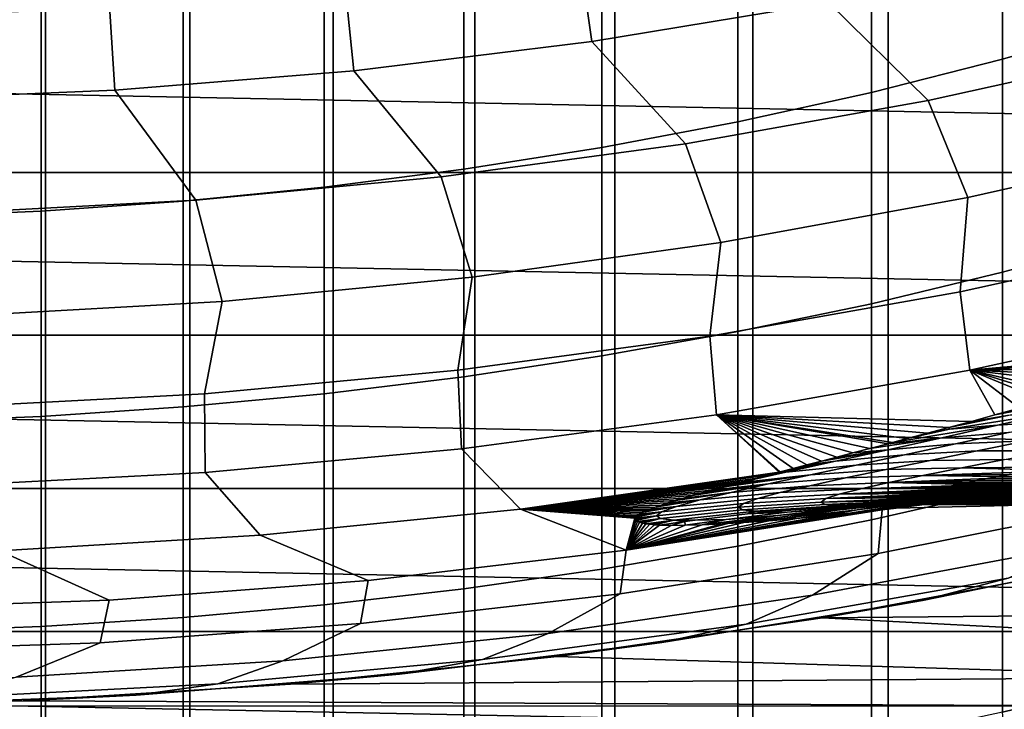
# Model space of a CAD drawing. Header units: metres. Extents: x -32 to 117, y -314 to 32.
# Tile 110 of 256: x 1.18 to 5.57, y -28.91 to -25.84. Entities that reach past the tile are written whole.
import ezdxf

# ---------------------------------------------------------------- set-up
doc = ezdxf.new("R2010")
doc.units = ezdxf.units.M
doc.layers.add('solid_24_501_064_XXX', color=7, linetype='CONTINUOUS')

msp = doc.modelspace()

# ---------------------------------------------------------------- linework, layer by layer
at = {"layer": 'solid_24_501_064_XXX'}
for points in [[(0.647996, -228.686127, 341.669556), (1.294382, -228.708115, 341.626373), (1.294382, -18.697878, 234.620819), (0.647996, -18.675888, 234.663986)], [(1.294382, -228.708115, 341.626373), (1.937549, -228.744705, 341.554565), (1.937549, -18.73447, 234.549011), (1.294382, -18.697878, 234.620819)], [(1.937549, -228.744705, 341.554565), (2.5759, -228.795807, 341.454285), (2.5759, -18.78557, 234.448715), (1.937549, -18.73447, 234.549011)], [(2.5759, -228.795807, 341.454285), (3.207846, -228.861298, 341.325745), (3.207846, -18.851053, 234.32019), (2.5759, -18.78557, 234.448715)], [(3.207846, -228.861298, 341.325745), (3.831817, -228.940994, 341.169342), (3.831817, -18.930756, 234.163773), (3.207846, -18.851053, 234.32019)], [(3.831817, -228.940994, 341.169342), (4.446262, -229.034714, 340.985382), (4.446262, -19.024477, 233.979828), (3.831817, -18.930756, 234.163773)], [(4.446262, -229.034714, 340.985382), (5.049653, -229.142227, 340.774384), (5.049653, -19.131989, 233.768829), (4.446262, -19.024477, 233.979828)], [(5.049653, -229.142227, 340.774384), (5.640489, -229.26326, 340.536865), (5.640489, -19.253021, 233.531296), (5.049653, -19.131989, 233.768829)], [(6.128158, -25.850611, 210.529953), (5.558216, -26.014429, 210.294449), (5.558216, -25.087036, 209.625412), (6.128158, -24.915215, 209.855148)], [(5.558216, -26.014429, 210.294449), (4.974885, -26.162081, 210.082169), (4.974885, -25.241901, 209.41835), (5.558216, -25.087036, 209.625412)], [(3.728917, -25.935184, 92.171654), (4.783673, -25.761503, 92.171654), (4.680145, -25.203978, 99.382652), (3.648216, -25.373899, 99.382652)], [(4.974885, -26.162081, 210.082169), (4.379568, -26.293211, 209.893661), (4.379568, -25.379436, 209.234451), (4.974885, -25.241901, 209.41835)], [(2.667954, -26.065699, 92.171654), (3.728917, -25.935184, 92.171654), (3.648216, -25.373899, 99.382652), (2.610214, -25.501589, 99.382652)], [(4.379568, -26.293211, 209.893661), (3.773701, -26.407503, 209.729355), (3.773701, -25.499311, 209.074173), (4.379568, -25.379436, 209.234451)], [(1.602551, -26.152828, 92.171654), (2.667954, -26.065699, 92.171654), (2.610214, -25.501589, 99.382652), (1.567868, -25.586832, 99.382652)], [(3.773701, -26.407503, 209.729355), (3.158742, -26.504681, 209.589645), (3.158742, -25.601236, 208.937881), (3.773701, -25.499311, 209.074173)], [(6.299227, -25.961681, 84.956604), (5.830467, -25.544947, 92.171654), (4.783673, -25.761503, 92.171654), (5.226925, -26.198635, 84.956604)], [(0.53448, -26.19643, 92.171654), (1.602551, -26.152828, 92.171654), (1.567868, -25.586832, 99.382652), (0.522913, -25.62949, 99.382652)], [(3.158742, -26.504681, 209.589645), (2.536174, -26.584513, 209.474869), (2.536174, -25.684967, 208.825928), (3.158742, -25.601236, 208.937881)], [(2.536174, -26.584513, 209.474869), (1.907496, -26.646803, 209.385315), (1.907496, -25.750299, 208.738571), (2.536174, -25.684967, 208.825928)], [(18.788132, -26.518974, -303.5), (-18.788132, -26.518974, -303.5), (-19.827477, -25.751131, -303.5)], [(19.827477, -25.751131, -303.5), (18.788132, -26.518974, -303.5), (-19.827477, -25.751131, -303.5)], [(1.907496, -26.646803, 209.385315), (1.274223, -26.691404, 209.321198), (1.274223, -25.797079, 208.676025), (1.907496, -25.750299, 208.738571)], [(1.274223, -26.691404, 209.321198), (0.63788, -26.718208, 209.282669), (0.63788, -25.825193, 208.638428), (1.274223, -25.797079, 208.676025)], [(5.226925, -26.198635, 84.956604), (4.783673, -25.761503, 92.171654), (3.728917, -25.935184, 92.171654), (4.145792, -26.391317, 84.956604)], [(6.128158, -26.808657, 211.172195), (5.558216, -26.964279, 210.931198), (5.558216, -26.014429, 210.294449), (6.128158, -25.850611, 210.529953)], [(4.145792, -26.391317, 84.956604), (3.728917, -25.935184, 92.171654), (2.667954, -26.065699, 92.171654), (3.057652, -26.539404, 84.956604)], [(6.496723, -26.385998, 77.737923), (6.299227, -25.961681, 84.956604), (5.226925, -26.198635, 84.956604), (5.404769, -26.631124, 77.737923)], [(5.558216, -26.964279, 210.931198), (4.974885, -27.104546, 210.713974), (4.974885, -26.162081, 210.082169), (5.558216, -26.014429, 210.294449)], [(3.057652, -26.539404, 84.956604), (2.667954, -26.065699, 92.171654), (1.602551, -26.152828, 92.171654), (1.964346, -26.642645, 84.956604)], [(1.964346, -26.642645, 84.956604), (1.602551, -26.152828, 92.171654), (0.53448, -26.19643, 92.171654), (0.867721, -26.700867, 84.956604)], [(4.974885, -27.104546, 210.713974), (4.379568, -27.229115, 210.521057), (4.379568, -26.293211, 209.893661), (4.974885, -26.162081, 210.082169)], [(5.404769, -26.631124, 77.737923), (5.226925, -26.198635, 84.956604), (4.145792, -26.391317, 84.956604), (4.303649, -26.831081, 77.737923)], [(4.379568, -27.229115, 210.521057), (3.773701, -27.337688, 210.352905), (3.773701, -26.407503, 209.729355), (4.379568, -26.293211, 209.893661)], [(4.303649, -26.831081, 77.737923), (4.145792, -26.391317, 84.956604), (3.057652, -26.539404, 84.956604), (3.195229, -26.985529, 77.737923)], [(3.773701, -27.337688, 210.352905), (3.158742, -27.430004, 210.209946), (3.158742, -26.504681, 209.589645), (3.773701, -26.407503, 209.729355)], [(5.369963, -27.051233, 70.516006), (6.476583, -26.807827, 70.516006), (6.496723, -26.385998, 77.737923), (5.404769, -26.631124, 77.737923)], [(17.7187, -27.245132, -303.5), (-17.7187, -27.245132, -303.5), (-18.788132, -26.518974, -303.5)], [(18.788132, -26.518974, -303.5), (17.7187, -27.245132, -303.5), (-18.788132, -26.518974, -303.5)], [(3.195229, -26.985529, 77.737923), (3.057652, -26.539404, 84.956604), (1.964346, -26.642645, 84.956604), (2.08139, -27.094208, 77.737923)], [(3.158742, -27.430004, 210.209946), (2.536174, -27.505842, 210.092499), (2.536174, -26.584513, 209.474869), (3.158742, -26.504681, 209.589645)], [(2.536174, -27.505842, 210.092499), (1.907496, -27.565016, 210.000854), (1.907496, -26.646803, 209.385315), (2.536174, -26.584513, 209.474869)], [(4.254278, -27.24898, 70.516006), (5.369963, -27.051233, 70.516006), (5.404769, -26.631124, 77.737923), (4.303649, -26.831081, 77.737923)], [(2.08139, -27.094208, 77.737923), (1.964346, -26.642645, 84.956604), (0.867721, -26.700867, 84.956604), (0.96402, -27.156933, 77.737923)], [(1.907496, -27.565016, 210.000854), (1.274223, -27.607386, 209.935242), (1.274223, -26.691404, 209.321198), (1.907496, -26.646803, 209.385315)], [(1.274223, -27.607386, 209.935242), (0.63788, -27.632849, 209.895813), (0.63788, -26.718208, 209.282669), (1.274223, -26.691404, 209.321198)], [(5.413766, -27.400366, 63.291264), (6.534125, -27.155001, 63.291264), (6.476583, -26.807827, 70.516006), (5.369963, -27.051233, 70.516006)], [(6.128158, -27.788223, 211.781113), (5.558216, -27.935467, 211.534897), (5.558216, -26.964279, 210.931198), (6.128158, -26.808657, 211.172195)], [(3.131412, -27.40073, 70.516006), (4.254278, -27.24898, 70.516006), (4.303649, -26.831081, 77.737923), (3.195229, -26.985529, 77.737923)], [(5.558216, -27.935467, 211.534897), (4.974885, -28.068178, 211.312988), (4.974885, -27.104546, 210.713974), (5.558216, -26.964279, 210.931198)], [(2.00326, -27.506229, 70.516006), (3.131412, -27.40073, 70.516006), (3.195229, -26.985529, 77.737923), (2.08139, -27.094208, 77.737923)], [(4.284278, -27.599527, 63.291264), (5.413766, -27.400366, 63.291264), (5.369963, -27.051233, 70.516006), (4.254278, -27.24898, 70.516006)], [(0.871727, -27.565302, 70.516006), (2.00326, -27.506229, 70.516006), (2.08139, -27.094208, 77.737923), (0.96402, -27.156933, 77.737923)], [(4.974885, -28.068178, 211.312988), (4.379568, -28.186041, 211.115891), (4.379568, -27.229115, 210.521057), (4.974885, -27.104546, 210.713974)], [(6.677103, -27.261734, 60.108112), (6.534125, -27.155001, 63.291264), (5.413766, -27.400366, 63.291264), (6.561842, -27.297777, 59.918697)], [(16.621614, -27.927967, -303.5), (-16.621614, -27.927967, -303.5), (-17.7187, -27.245132, -303.5)], [(17.7187, -27.245132, -303.5), (16.621614, -27.927967, -303.5), (-17.7187, -27.245132, -303.5)], [(4.379568, -28.186041, 211.115891), (3.773701, -28.288767, 210.944122), (3.773701, -27.337688, 210.352905), (4.379568, -27.229115, 210.521057)], [(3.147565, -27.752148, 63.291264), (4.284278, -27.599527, 63.291264), (4.254278, -27.24898, 70.516006), (3.131412, -27.40073, 70.516006)], [(6.529864, -27.30769, 59.865833), (6.561842, -27.297777, 59.918697), (5.413766, -27.400366, 63.291264)], [(6.387493, -27.35136, 59.628777), (6.529864, -27.30769, 59.865833), (5.413766, -27.400366, 63.291264)], [(3.773701, -28.288767, 210.944122), (3.158742, -28.376112, 210.798065), (3.158742, -27.430004, 210.209946), (3.773701, -27.337688, 210.352905)], [(6.250361, -27.392735, 59.397331), (6.387493, -27.35136, 59.628777), (5.413766, -27.400366, 63.291264)], [(2.005545, -27.857973, 63.291264), (3.147565, -27.752148, 63.291264), (3.131412, -27.40073, 70.516006), (2.00326, -27.506229, 70.516006)], [(5.525455, -27.60071, 58.111977), (5.413766, -27.400366, 63.291264), (4.284278, -27.599527, 63.291264), (5.420523, -27.629398, 57.915272)], [(6.11817, -27.43199, 59.171127), (6.250361, -27.392735, 59.397331), (5.413766, -27.400366, 63.291264)], [(5.990465, -27.46933, 58.949612), (6.11817, -27.43199, 59.171127), (5.413766, -27.400366, 63.291264)], [(5.867353, -27.504808, 58.732697), (5.990465, -27.46933, 58.949612), (5.413766, -27.400366, 63.291264)], [(5.806422, -27.522182, 58.624043), (5.867353, -27.504808, 58.732697), (5.413766, -27.400366, 63.291264)], [(5.748891, -27.538475, 58.520672), (5.806422, -27.522182, 58.624043), (5.413766, -27.400366, 63.291264)], [(5.63495, -27.570415, 58.313766), (5.748891, -27.538475, 58.520672), (5.413766, -27.400366, 63.291264)], [(5.525455, -27.60071, 58.111977), (5.63495, -27.570415, 58.313766), (5.413766, -27.400366, 63.291264)], [(3.158742, -28.376112, 210.798065), (2.536174, -28.447866, 210.67807), (2.536174, -27.505842, 210.092499), (3.158742, -27.430004, 210.209946)], [(0.860144, -27.916824, 63.291264), (2.005545, -27.857973, 63.291264), (2.00326, -27.506229, 70.516006), (0.871727, -27.565302, 70.516006)], [(2.536174, -28.447866, 210.67807), (1.907496, -28.503855, 210.584457), (1.907496, -27.565016, 210.000854), (2.536174, -27.505842, 210.092499)], [(5.842268, -27.540503, 58.125328), (5.525455, -27.60071, 58.111977), (5.420523, -27.629398, 57.915272), (5.580644, -27.603283, 57.832123)], [(5.842268, -27.540503, 58.125328), (5.63495, -27.570415, 58.313766), (5.525455, -27.60071, 58.111977)], [(1.907496, -28.503855, 210.584457), (1.274223, -28.543941, 210.517426), (1.274223, -27.607386, 209.935242), (1.907496, -27.565016, 210.000854)], [(5.790038, -27.589544, 57.516853), (5.580644, -27.603283, 57.832123), (5.32032, -27.656502, 57.723869), (5.322557, -27.664059, 57.532509)], [(5.536374, -27.646849, 57.219334), (5.790038, -27.589544, 57.516853), (5.322557, -27.664059, 57.532509)], [(5.828575, -27.627272, 56.998127), (6.078365, -27.572994, 57.290718), (5.790038, -27.589544, 57.516853), (5.536374, -27.646849, 57.219334)], [(1.274223, -28.543941, 210.517426), (0.63788, -28.568033, 210.477127), (0.63788, -27.632849, 209.895813), (1.274223, -27.607386, 209.935242)], [(4.563295, -27.85569, 56.064003), (4.284278, -27.599527, 63.291264), (3.147565, -27.752148, 63.291264), (3.410346, -28.020214, 56.064098)], [(5.32032, -27.656502, 57.723869), (5.420523, -27.629398, 57.915272), (4.284278, -27.599527, 63.291264)], [(5.224983, -27.682041, 57.537971), (5.32032, -27.656502, 57.723869), (4.284278, -27.599527, 63.291264)], [(5.134472, -27.706089, 57.357506), (5.224983, -27.682041, 57.537971), (4.284278, -27.599527, 63.291264)], [(5.068941, -27.723392, 57.22398), (5.134472, -27.706089, 57.357506), (4.284278, -27.599527, 63.291264)], [(5.048679, -27.728727, 57.182144), (5.068941, -27.723392, 57.22398), (4.284278, -27.599527, 63.291264)], [(4.967646, -27.750006, 57.011806), (5.048679, -27.728727, 57.182144), (4.284278, -27.599527, 63.291264)], [(4.891709, -27.76989, 56.847012), (4.967646, -27.750006, 57.011806), (4.284278, -27.599527, 63.291264)], [(4.820021, -27.788624, 56.686516), (4.891709, -27.76989, 56.847012), (4.284278, -27.599527, 63.291264)], [(4.75169, -27.806444, 56.529011), (4.820021, -27.788624, 56.686516), (4.284278, -27.599527, 63.291264)], [(4.687274, -27.823254, 56.375401), (4.75169, -27.806444, 56.529011), (4.284278, -27.599527, 63.291264)], [(4.626278, -27.839199, 56.224777), (4.687274, -27.823254, 56.375401), (4.284278, -27.599527, 63.291264)], [(4.567683, -27.85454, 56.075375), (4.626278, -27.839199, 56.224777), (4.284278, -27.599527, 63.291264)], [(4.563295, -27.85569, 56.064003), (4.567683, -27.85454, 56.075375), (4.284278, -27.599527, 63.291264)], [(5.584954, -27.67952, 56.698269), (5.828575, -27.627272, 56.998127), (5.536374, -27.646849, 57.219334), (5.288313, -27.702192, 56.913612)], [(5.580644, -27.603283, 57.832123), (5.420523, -27.629398, 57.915272), (5.32032, -27.656502, 57.723869)], [(5.349064, -27.729742, 56.389297), (5.584954, -27.67952, 56.698269), (5.288313, -27.702192, 56.913612), (5.047358, -27.755608, 56.597462)], [(5.288313, -27.702192, 56.913612), (5.536374, -27.646849, 57.219334), (5.068941, -27.723392, 57.22398), (5.048679, -27.728727, 57.182144)], [(5.536374, -27.646849, 57.219334), (5.322557, -27.664059, 57.532509), (5.134472, -27.706089, 57.357506), (5.068941, -27.723392, 57.22398)], [(5.322557, -27.664059, 57.532509), (5.224983, -27.682041, 57.537971), (5.134472, -27.706089, 57.357506)], [(5.322557, -27.664059, 57.532509), (5.32032, -27.656502, 57.723869), (5.224983, -27.682041, 57.537971)], [(5.899019, -27.669046, 56.504173), (5.584954, -27.67952, 56.698269), (5.349064, -27.729742, 56.389297), (5.667826, -27.716183, 56.203167)], [(5.122461, -27.777897, 56.069374), (5.349064, -27.729742, 56.389297), (5.047358, -27.755608, 56.597462), (4.815001, -27.807062, 56.268642)], [(5.047358, -27.755608, 56.597462), (5.288313, -27.702192, 56.913612), (4.967646, -27.750006, 57.011806), (4.891709, -27.76989, 56.847012)], [(5.288313, -27.702192, 56.913612), (5.048679, -27.728727, 57.182144), (4.967646, -27.750006, 57.011806)], [(5.667826, -27.716183, 56.203167), (5.349064, -27.729742, 56.389297), (5.122461, -27.777897, 56.069374), (5.446505, -27.761147, 55.893082)], [(5.987739, -27.718348, 56.018536), (5.667826, -27.716183, 56.203167), (5.446505, -27.761147, 55.893082), (5.771719, -27.760132, 55.718155)], [(3.410346, -28.020214, 56.064098), (3.147565, -27.752148, 63.291264), (2.005545, -27.857973, 63.291264), (2.251486, -28.137053, 56.064098)], [(4.815001, -27.807062, 56.268642), (5.047358, -27.755608, 56.597462), (4.75169, -27.806444, 56.529011), (4.687274, -27.823254, 56.375401)], [(5.047358, -27.755608, 56.597462), (4.820021, -27.788624, 56.686516), (4.75169, -27.806444, 56.529011)], [(5.047358, -27.755608, 56.597462), (4.891709, -27.76989, 56.847012), (4.820021, -27.788624, 56.686516)], [(5.446505, -27.761147, 55.893082), (5.122461, -27.777897, 56.069374), (4.906695, -27.823879, 55.736645), (5.236668, -27.803852, 55.57246)], [(5.771719, -27.760132, 55.718155), (5.446505, -27.761147, 55.893082), (5.236668, -27.803852, 55.57246), (5.567833, -27.799566, 55.409519)], [(4.815001, -27.807062, 56.268642), (4.567683, -27.85454, 56.075375), (4.563295, -27.85569, 56.064003)], [(4.592732, -27.856445, 55.924915), (4.815001, -27.807062, 56.268642), (4.563295, -27.85569, 56.064003)], [(4.815001, -27.807062, 56.268642), (4.626278, -27.839199, 56.224777), (4.567683, -27.85454, 56.075375)], [(4.906695, -27.823879, 55.736645), (5.122461, -27.777897, 56.069374), (4.815001, -27.807062, 56.268642), (4.592732, -27.856445, 55.924915)], [(4.815001, -27.807062, 56.268642), (4.687274, -27.823254, 56.375401), (4.626278, -27.839199, 56.224777)], [(5.236668, -27.803852, 55.57246), (4.906695, -27.823879, 55.736645), (4.703369, -27.867523, 55.389286), (5.039973, -27.844162, 55.23988)], [(5.567833, -27.799566, 55.409519), (5.236668, -27.803852, 55.57246), (5.039973, -27.844162, 55.23988), (5.377792, -27.836552, 55.091587)], [(5.567833, -27.799566, 55.409519), (5.377792, -27.836552, 55.091587), (5.76177, -27.833635, 55.047749), (5.826518, -27.82169, 55.154922)], [(5.444731, -27.893333, 54.441711), (5.403784, -27.901424, 54.347454), (54.700001, -27.904366, 54.312222), (54.700001, -27.784977, 55.463394)], [(5.489097, -27.884745, 54.537926), (5.444731, -27.893333, 54.441711), (54.700001, -27.784977, 55.463394)], [(5.536891, -27.875628, 54.636169), (5.489097, -27.884745, 54.537926), (54.700001, -27.784977, 55.463394)], [(5.587999, -27.865963, 54.736439), (5.536891, -27.875628, 54.636169), (54.700001, -27.784977, 55.463394)], [(6.128158, -28.788151, 212.355988), (5.558216, -28.926838, 212.104843), (5.558216, -27.935467, 211.534897), (6.128158, -27.788223, 211.781113)], [(2.251486, -28.137053, 56.064098), (2.005545, -27.857973, 63.291264), (0.860144, -27.916824, 63.291264), (1.088791, -28.205982, 56.064098)], [(4.511558, -27.869265, 55.927616), (4.563295, -27.85569, 56.064003), (3.410346, -28.020214, 56.064098)], [(4.703369, -27.867523, 55.389286), (4.906695, -27.823879, 55.736645), (4.592732, -27.856445, 55.924915), (4.382171, -27.903526, 55.563908)], [(4.592732, -27.856445, 55.924915), (4.40639, -27.897068, 55.634739), (4.382171, -27.903526, 55.563908)], [(4.592732, -27.856445, 55.924915), (4.457995, -27.883381, 55.781338), (4.40639, -27.897068, 55.634739)], [(4.592732, -27.856445, 55.924915), (4.511558, -27.869265, 55.927616), (4.457995, -27.883381, 55.781338)], [(4.592732, -27.856445, 55.924915), (4.563295, -27.85569, 56.064003), (4.511558, -27.869265, 55.927616)], [(5.039973, -27.844162, 55.23988), (4.703369, -27.867523, 55.389286), (4.51592, -27.908434, 55.026703), (4.859632, -27.881769, 54.894897)], [(5.377792, -27.836552, 55.091587), (5.039973, -27.844162, 55.23988), (4.859632, -27.881769, 54.894897), (5.204584, -27.870857, 54.764091)], [(5.377792, -27.836552, 55.091587), (5.204584, -27.870857, 54.764091), (5.642487, -27.855747, 54.838547), (5.70042, -27.844978, 54.942314)], [(5.204584, -27.870857, 54.764091), (5.587999, -27.865963, 54.736439), (5.642487, -27.855747, 54.838547)], [(5.377792, -27.836552, 55.091587), (5.70042, -27.844978, 54.942314), (5.76177, -27.833635, 55.047749)], [(4.457995, -27.883381, 55.781338), (4.511558, -27.869265, 55.927616), (3.410346, -28.020214, 56.064098)], [(4.40639, -27.897068, 55.634739), (4.457995, -27.883381, 55.781338), (3.410346, -28.020214, 56.064098)], [(4.382171, -27.903526, 55.563908), (4.40639, -27.897068, 55.634739), (3.410346, -28.020214, 56.064098)], [(4.356349, -27.910431, 55.487038), (4.382171, -27.903526, 55.563908), (3.410346, -28.020214, 56.064098)], [(4.51592, -27.908434, 55.026703), (4.703369, -27.867523, 55.389286), (4.308156, -27.923403, 55.338966), (4.262094, -27.93597, 55.190056)], [(4.703369, -27.867523, 55.389286), (4.356349, -27.910431, 55.487038), (4.308156, -27.923403, 55.338966)], [(4.859632, -27.881769, 54.894897), (4.51592, -27.908434, 55.026703), (4.35002, -27.946005, 54.649746), (4.700751, -27.916178, 54.538273)], [(4.703369, -27.867523, 55.389286), (4.382171, -27.903526, 55.563908), (4.356349, -27.910431, 55.487038)], [(5.05275, -27.902109, 54.427692), (4.700751, -27.916178, 54.538273), (4.568556, -27.946894, 54.170853), (4.926927, -27.929924, 54.083111)], [(5.204584, -27.870857, 54.764091), (4.859632, -27.881769, 54.894897), (4.700751, -27.916178, 54.538273), (5.05275, -27.902109, 54.427692)], [(5.05275, -27.902109, 54.427692), (4.926927, -27.929924, 54.083111), (5.331153, -27.916174, 54.165001), (5.366008, -27.909033, 54.255199)], [(5.204584, -27.870857, 54.764091), (5.05275, -27.902109, 54.427692), (5.489097, -27.884745, 54.537926), (5.536891, -27.875628, 54.636169)], [(5.05275, -27.902109, 54.427692), (5.444731, -27.893333, 54.441711), (5.489097, -27.884745, 54.537926)], [(5.05275, -27.902109, 54.427692), (5.403784, -27.901424, 54.347454), (5.444731, -27.893333, 54.441711)], [(5.05275, -27.902109, 54.427692), (5.366008, -27.909033, 54.255199), (5.403784, -27.901424, 54.347454)], [(5.120459, -27.970657, 53.281548), (5.114122, -27.974012, 53.206089), (54.700001, -27.976082, 53.157101), (54.700001, -27.904366, 54.312222)], [(5.128612, -27.967106, 53.356815), (5.120459, -27.970657, 53.281548), (54.700001, -27.904366, 54.312222)], [(5.138744, -27.963333, 53.43248), (5.128612, -27.967106, 53.356815), (54.700001, -27.904366, 54.312222)], [(5.151015, -27.959301, 53.509129), (5.138744, -27.963333, 53.43248), (54.700001, -27.904366, 54.312222)], [(5.165307, -27.955013, 53.586575), (5.151015, -27.959301, 53.509129), (54.700001, -27.904366, 54.312222)], [(5.181587, -27.950476, 53.664619), (5.165307, -27.955013, 53.586575), (54.700001, -27.904366, 54.312222)], [(5.200147, -27.945644, 53.743828), (5.181587, -27.950476, 53.664619), (54.700001, -27.904366, 54.312222)], [(5.221281, -27.940477, 53.824764), (5.200147, -27.945644, 53.743828), (54.700001, -27.904366, 54.312222)], [(5.204584, -27.870857, 54.764091), (5.536891, -27.875628, 54.636169), (5.587999, -27.865963, 54.736439)], [(5.244837, -27.934961, 53.90733), (5.221281, -27.940477, 53.824764), (54.700001, -27.904366, 54.312222)], [(5.270737, -27.929102, 53.991299), (5.244837, -27.934961, 53.90733), (54.700001, -27.904366, 54.312222)], [(5.299376, -27.922855, 54.077065), (5.270737, -27.929102, 53.991299), (54.700001, -27.904366, 54.312222)], [(5.331153, -27.916174, 54.165001), (5.299376, -27.922855, 54.077065), (54.700001, -27.904366, 54.312222)], [(5.366008, -27.909033, 54.255199), (5.331153, -27.916174, 54.165001), (54.700001, -27.904366, 54.312222)], [(5.403784, -27.901424, 54.347454), (5.366008, -27.909033, 54.255199), (54.700001, -27.904366, 54.312222)], [(5.668853, -27.935394, 49.515694), (5.422547, -27.957973, 49.367928), (5.747259, -27.916851, 48.956768), (5.988838, -27.896955, 49.112495)], [(5.899217, -27.890219, 48.336403), (5.545931, -27.944296, 48.310856), (5.451925, -27.968336, 47.986633), (5.892424, -27.890312, 47.915451)], [(5.892424, -27.890312, 47.915451), (5.451925, -27.968336, 47.986633), (5.637459, -27.941647, 47.642128), (5.807337, -27.909521, 47.58744)], [(5.545931, -27.944296, 48.310856), (5.899217, -27.890219, 48.336403), (5.558526, -27.939173, 48.737747)], [(5.899217, -27.890219, 48.336403), (6.083262, -27.871174, 48.559078), (5.747259, -27.916851, 48.956768), (5.558526, -27.939173, 48.737747)], [(15.49826, -28.566656, -303.5), (-15.49826, -28.566656, -303.5), (-16.621614, -27.927967, -303.5)], [(16.621614, -27.927967, -303.5), (15.49826, -28.566656, -303.5), (-16.621614, -27.927967, -303.5)], [(4.308156, -27.923403, 55.338966), (4.356349, -27.910431, 55.487038), (3.410346, -28.020214, 56.064098)], [(4.262094, -27.93597, 55.190056), (4.308156, -27.923403, 55.338966), (3.410346, -28.020214, 56.064098)], [(4.218277, -27.948143, 55.039803), (4.262094, -27.93597, 55.190056), (3.410346, -28.020214, 56.064098)], [(4.176471, -27.959969, 54.888248), (4.218277, -27.948143, 55.039803), (3.410346, -28.020214, 56.064098)], [(4.211477, -27.979624, 54.259384), (4.35002, -27.946005, 54.649746), (4.101092, -27.982182, 54.583996), (4.067785, -27.992542, 54.431652)], [(4.35002, -27.946005, 54.649746), (4.137228, -27.971344, 54.736095), (4.101092, -27.982182, 54.583996)], [(4.568556, -27.946894, 54.170853), (4.211477, -27.979624, 54.259384), (4.106108, -28.008692, 53.856579), (4.468274, -27.973429, 53.793476)], [(4.35002, -27.946005, 54.649746), (4.51592, -27.908434, 55.026703), (4.176471, -27.959969, 54.888248), (4.137228, -27.971344, 54.736095)], [(4.51592, -27.908434, 55.026703), (4.218277, -27.948143, 55.039803), (4.176471, -27.959969, 54.888248)], [(4.700751, -27.916178, 54.538273), (4.35002, -27.946005, 54.649746), (4.211477, -27.979624, 54.259384), (4.568556, -27.946894, 54.170853)], [(4.51592, -27.908434, 55.026703), (4.262094, -27.93597, 55.190056), (4.218277, -27.948143, 55.039803)], [(4.926927, -27.929924, 54.083111), (4.568556, -27.946894, 54.170853), (4.468274, -27.973429, 53.793476), (4.831752, -27.95393, 53.731068)], [(4.926927, -27.929924, 54.083111), (4.831752, -27.95393, 53.731068), (5.244837, -27.934961, 53.90733), (5.270737, -27.929102, 53.991299)], [(4.831752, -27.95393, 53.731068), (5.221281, -27.940477, 53.824764), (5.244837, -27.934961, 53.90733)], [(4.831752, -27.95393, 53.731068), (5.200147, -27.945644, 53.743828), (5.221281, -27.940477, 53.824764)], [(4.831752, -27.95393, 53.731068), (5.181587, -27.950476, 53.664619), (5.200147, -27.945644, 53.743828)], [(4.926927, -27.929924, 54.083111), (5.299376, -27.922855, 54.077065), (5.331153, -27.916174, 54.165001)], [(4.926927, -27.929924, 54.083111), (5.270737, -27.929102, 53.991299), (5.299376, -27.922855, 54.077065)], [(5.558216, -28.926838, 212.104843), (4.974885, -29.051842, 211.878494), (4.974885, -28.068178, 211.312988), (5.558216, -27.935467, 211.534897)], [(5.364585, -27.968964, 49.933548), (5.112794, -27.994173, 49.795826), (5.422547, -27.957973, 49.367928), (5.668853, -27.935394, 49.515694)], [(5.558526, -27.939173, 48.737747), (5.2072, -27.994013, 48.719921), (5.257364, -27.994448, 48.361206), (5.545931, -27.944296, 48.310856)], [(5.2072, -27.994013, 48.719921), (5.558526, -27.939173, 48.737747), (5.227917, -27.983618, 49.153534)], [(5.558526, -27.939173, 48.737747), (5.747259, -27.916851, 48.956768), (5.422547, -27.957973, 49.367928), (5.227917, -27.983618, 49.153534)], [(5.545931, -27.944296, 48.310856), (5.257364, -27.994448, 48.361206), (5.441563, -27.969776, 48.00621)], [(5.598462, -27.970633, 50.618763), (5.338923, -27.979109, 50.493893), (5.617218, -27.953369, 50.071148), (5.870411, -27.947407, 50.208473)], [(5.617218, -27.953369, 50.071148), (5.364585, -27.968964, 49.933548), (5.668853, -27.935394, 49.515694), (5.915981, -27.922432, 49.663239)], [(5.545931, -27.944296, 48.310856), (5.441563, -27.969776, 48.00621), (5.451925, -27.968336, 47.986633)], [(6.146072, -27.991741, 41.604107), (5.637459, -27.941647, 47.642128), (5.451925, -27.968336, 47.986633)], [(4.137228, -27.971344, 54.736095), (4.176471, -27.959969, 54.888248), (3.410346, -28.020214, 56.064098)], [(4.101092, -27.982182, 54.583996), (4.137228, -27.971344, 54.736095), (3.410346, -28.020214, 56.064098)], [(4.067785, -27.992542, 54.431652), (4.101092, -27.982182, 54.583996), (3.410346, -28.020214, 56.064098)], [(4.037511, -28.002401, 54.279221), (4.067785, -27.992542, 54.431652), (3.410346, -28.020214, 56.064098)], [(4.106108, -28.008692, 53.856579), (4.211477, -27.979624, 54.259384), (4.010667, -28.011702, 54.127064), (3.987187, -28.02046, 53.975197)], [(4.211477, -27.979624, 54.259384), (4.037511, -28.002401, 54.279221), (4.010667, -28.011702, 54.127064)], [(4.211477, -27.979624, 54.259384), (4.067785, -27.992542, 54.431652), (4.037511, -28.002401, 54.279221)], [(4.468274, -27.973429, 53.793476), (4.106108, -28.008692, 53.856579), (4.039727, -28.032629, 53.442314), (4.405132, -27.995308, 53.407001)], [(4.771863, -27.973753, 53.372292), (4.405132, -27.995308, 53.407001), (4.382967, -28.0121, 53.01313), (4.750667, -27.989077, 53.008118)], [(4.750667, -27.989077, 53.008118), (4.382967, -28.0121, 53.01313), (4.40069, -28.023573, 52.616608), (4.767203, -27.999773, 52.642044)], [(4.831752, -27.95393, 53.731068), (4.468274, -27.973429, 53.793476), (4.405132, -27.995308, 53.407001), (4.771863, -27.973753, 53.372292)], [(4.711737, -28.405014, 34.372093), (5.880899, -28.186172, 34.372093), (6.146072, -27.991741, 41.604107), (5.004512, -28.218197, 41.604107)], [(4.771863, -27.973753, 53.372292), (4.750667, -27.989077, 53.008118), (5.114122, -27.974012, 53.206089), (5.120459, -27.970657, 53.281548)], [(4.750667, -27.989077, 53.008118), (5.1096, -27.977173, 53.130398), (5.114122, -27.974012, 53.206089)], [(4.750667, -27.989077, 53.008118), (5.106966, -27.980127, 53.054749), (5.1096, -27.977173, 53.130398)], [(4.750667, -27.989077, 53.008118), (5.106168, -27.982878, 52.979031), (5.106966, -27.980127, 53.054749)], [(4.750667, -27.989077, 53.008118), (4.767203, -27.999773, 52.642044), (5.107159, -27.985432, 52.903137), (5.106168, -27.982878, 52.979031)], [(4.767203, -27.999773, 52.642044), (5.109959, -27.987787, 52.826927), (5.107159, -27.985432, 52.903137)], [(4.767203, -27.999773, 52.642044), (5.114585, -27.989941, 52.750504), (5.109959, -27.987787, 52.826927)], [(4.767203, -27.999773, 52.642044), (5.120973, -27.991884, 52.674088), (5.114585, -27.989941, 52.750504)], [(4.767203, -27.999773, 52.642044), (5.129059, -27.993616, 52.597912), (5.120973, -27.991884, 52.674088)], [(4.767203, -27.999773, 52.642044), (4.819548, -28.005825, 52.278049), (5.138924, -27.995136, 52.521904), (5.129059, -27.993616, 52.597912)], [(4.831752, -27.95393, 53.731068), (4.771863, -27.973753, 53.372292), (5.165307, -27.955013, 53.586575), (5.181587, -27.950476, 53.664619)], [(4.771863, -27.973753, 53.372292), (5.151015, -27.959301, 53.509129), (5.165307, -27.955013, 53.586575)], [(4.771863, -27.973753, 53.372292), (5.138744, -27.963333, 53.43248), (5.151015, -27.959301, 53.509129)], [(4.771863, -27.973753, 53.372292), (5.128612, -27.967106, 53.356815), (5.138744, -27.963333, 53.43248)], [(4.771863, -27.973753, 53.372292), (5.120459, -27.970657, 53.281548), (5.128612, -27.967106, 53.356815)], [(5.227917, -27.983618, 49.153534), (4.910881, -28.02318, 49.58746), (4.777125, -28.049644, 49.375458), (4.878465, -28.039202, 49.147579)], [(5.087547, -27.999084, 50.93375), (4.821623, -28.019495, 50.824566), (5.079958, -27.997219, 50.368858), (5.338923, -27.979109, 50.493893)], [(5.079958, -27.997219, 50.368858), (4.821858, -28.02494, 50.243797), (5.112794, -27.994173, 49.795826), (5.364585, -27.968964, 49.933548)], [(5.145715, -27.999804, 51.482273), (4.872072, -28.012522, 51.392986), (5.087547, -27.999084, 50.93375), (5.354061, -27.988308, 51.04287)], [(5.227917, -27.983618, 49.153534), (4.878465, -28.039202, 49.147579), (4.925054, -28.03417, 49.0457), (5.2072, -27.994013, 48.719921)], [(5.227917, -27.983618, 49.153534), (5.422547, -27.957973, 49.367928), (5.112794, -27.994173, 49.795826), (4.910881, -28.02318, 49.58746)], [(5.004512, -28.218197, 41.604107), (6.146072, -27.991741, 41.604107), (5.085117, -28.015852, 48.707554), (5.023399, -28.023102, 48.835865)], [(5.338923, -27.979109, 50.493893), (5.079958, -27.997219, 50.368858), (5.364585, -27.968964, 49.933548), (5.617218, -27.953369, 50.071148)], [(6.146072, -27.991741, 41.604107), (5.257364, -27.994448, 48.361206), (5.085117, -28.015852, 48.707554)], [(5.354061, -27.988308, 51.04287), (5.087547, -27.999084, 50.93375), (5.338923, -27.979109, 50.493893), (5.598462, -27.970633, 50.618763)], [(5.106168, -27.982878, 52.979031), (5.107159, -27.985432, 52.903137), (54.700001, -27.976082, 53.157101)], [(5.106966, -27.980127, 53.054749), (5.106168, -27.982878, 52.979031), (54.700001, -27.976082, 53.157101)], [(5.1096, -27.977173, 53.130398), (5.106966, -27.980127, 53.054749), (54.700001, -27.976082, 53.157101)], [(5.107159, -27.985432, 52.903137), (5.109959, -27.987787, 52.826927), (54.700001, -27.976082, 53.157101)], [(5.114122, -27.974012, 53.206089), (5.1096, -27.977173, 53.130398), (54.700001, -27.976082, 53.157101)], [(5.109959, -27.987787, 52.826927), (5.114585, -27.989941, 52.750504), (54.700001, -27.976082, 53.157101)], [(5.114585, -27.989941, 52.750504), (5.120973, -27.991884, 52.674088), (54.700001, -27.976082, 53.157101)], [(5.120973, -27.991884, 52.674088), (5.129059, -27.993616, 52.597912), (54.700001, -27.976082, 53.157101)], [(5.129059, -27.993616, 52.597912), (5.138924, -27.995136, 52.521904), (54.700001, -27.976082, 53.157101)], [(5.138924, -27.995136, 52.521904), (5.150568, -27.996449, 52.445988), (54.700001, -27.976082, 53.157101)], [(5.145715, -27.999804, 51.482273), (5.354061, -27.988308, 51.04287), (5.502147, -27.992725, 51.361763), (5.453666, -27.994904, 51.465805)], [(5.150568, -27.996449, 52.445988), (5.163812, -27.997551, 52.37038), (54.700001, -27.976082, 53.157101)], [(5.163812, -27.997551, 52.37038), (5.178475, -27.998444, 52.2953), (54.700001, -27.976082, 53.157101)], [(5.178475, -27.998444, 52.2953), (5.194527, -27.99913, 52.220787), (54.700001, -27.976082, 53.157101)], [(5.194527, -27.99913, 52.220787), (5.212057, -27.999615, 52.146736), (54.700001, -27.976082, 53.157101)], [(5.212057, -27.999615, 52.146736), (5.231067, -27.999905, 52.073139), (54.700001, -27.976082, 53.157101)], [(5.231067, -27.999905, 52.073139), (5.251555, -28, 52), (54.700001, -27.976082, 53.157101)], [(5.286587, -27.999788, 51.891308), (54.700001, -28, 52), (54.700001, -27.976082, 53.157101), (5.251555, -28, 52)], [(6.146072, -27.991741, 41.604107), (5.441563, -27.969776, 48.00621), (5.257364, -27.994448, 48.361206)], [(5.354061, -27.988308, 51.04287), (5.598462, -27.970633, 50.618763), (5.716623, -27.980551, 50.95657), (5.660102, -27.984089, 51.056198)], [(5.354061, -27.988308, 51.04287), (5.660102, -27.984089, 51.056198), (5.60528, -27.987307, 51.156975)], [(5.354061, -27.988308, 51.04287), (5.60528, -27.987307, 51.156975), (5.552666, -27.990189, 51.258816)], [(5.354061, -27.988308, 51.04287), (5.552666, -27.990189, 51.258816), (5.502147, -27.992725, 51.361763)], [(6.146072, -27.991741, 41.604107), (5.451925, -27.968336, 47.986633), (5.441563, -27.969776, 48.00621)], [(5.453666, -27.994904, 51.465805), (5.502147, -27.992725, 51.361763), (54.700001, -28, 52)], [(5.502147, -27.992725, 51.361763), (5.552666, -27.990189, 51.258816), (54.700001, -28, 52)], [(5.552666, -27.990189, 51.258816), (5.60528, -27.987307, 51.156975), (54.700001, -28, 52)], [(3.881696, -28.203951, 48.834908), (3.410346, -28.020214, 56.064098), (2.251486, -28.137053, 56.064098), (2.732134, -28.338415, 48.834908)], [(4.010667, -28.011702, 54.127064), (4.037511, -28.002401, 54.279221), (3.410346, -28.020214, 56.064098)], [(3.987187, -28.02046, 53.975197), (4.010667, -28.011702, 54.127064), (3.410346, -28.020214, 56.064098)], [(3.967076, -28.02869, 53.823528), (3.987187, -28.02046, 53.975197), (3.410346, -28.020214, 56.064098)], [(3.950567, -28.036366, 53.672058), (3.967076, -28.02869, 53.823528), (3.410346, -28.020214, 56.064098)], [(3.937856, -28.043467, 53.520802), (3.950567, -28.036366, 53.672058), (3.410346, -28.020214, 56.064098)], [(3.928799, -28.050016, 53.369751), (3.937856, -28.043467, 53.520802), (3.410346, -28.020214, 56.064098)], [(3.923095, -28.056067, 53.218868), (3.928799, -28.050016, 53.369751), (3.410346, -28.020214, 56.064098)], [(3.920611, -28.061634, 53.068138), (3.923095, -28.056067, 53.218868), (3.410346, -28.020214, 56.064098)], [(3.881696, -28.203951, 48.834908), (3.920611, -28.061634, 53.068138), (3.410346, -28.020214, 56.064098)], [(3.8547, -28.398119, 41.604107), (5.004512, -28.218197, 41.604107), (5.023399, -28.023102, 48.835865), (3.881696, -28.203951, 48.834908)], [(3.881696, -28.203951, 48.834908), (5.023399, -28.023102, 48.835865), (4.925054, -28.03417, 49.0457)], [(3.881696, -28.203951, 48.834908), (4.925054, -28.03417, 49.0457), (4.878465, -28.039202, 49.147579)], [(4.016599, -28.050894, 53.018665), (4.039727, -28.032629, 53.442314), (3.923095, -28.056067, 53.218868), (3.920611, -28.061634, 53.068138)], [(4.039727, -28.032629, 53.442314), (3.928799, -28.050016, 53.369751), (3.923095, -28.056067, 53.218868)], [(4.039727, -28.032629, 53.442314), (3.937856, -28.043467, 53.520802), (3.928799, -28.050016, 53.369751)], [(4.039727, -28.032629, 53.442314), (4.106108, -28.008692, 53.856579), (3.950567, -28.036366, 53.672058), (3.937856, -28.043467, 53.520802)], [(4.106108, -28.008692, 53.856579), (3.967076, -28.02869, 53.823528), (3.950567, -28.036366, 53.672058)], [(4.106108, -28.008692, 53.856579), (3.987187, -28.02046, 53.975197), (3.967076, -28.02869, 53.823528)], [(4.405132, -27.995308, 53.407001), (4.039727, -28.032629, 53.442314), (4.016599, -28.050894, 53.018665), (4.382967, -28.0121, 53.01313)], [(4.382967, -28.0121, 53.01313), (4.016599, -28.050894, 53.018665), (4.035506, -28.063147, 52.59161), (4.40069, -28.023573, 52.616608)], [(4.40069, -28.023573, 52.616608), (4.035506, -28.063147, 52.59161), (4.09403, -28.069286, 52.167976), (4.456129, -28.029669, 52.222836)], [(4.456129, -28.029669, 52.222836), (4.09403, -28.069286, 52.167976), (4.189789, -28.069357, 51.754623), (4.42213, -28.042255, 51.808334)], [(4.32691, -28.066832, 51.21463), (4.599035, -28.034874, 51.303741), (4.42213, -28.042255, 51.808334), (4.189789, -28.069357, 51.754623)], [(4.599035, -28.034874, 51.303741), (4.32691, -28.066832, 51.21463), (4.556587, -28.049517, 50.715446), (4.821623, -28.019495, 50.824566)], [(4.821858, -28.02494, 50.243797), (4.335125, -28.085228, 50.526947), (4.406711, -28.080835, 50.315136), (4.611099, -28.05732, 50.043358)], [(4.821858, -28.02494, 50.243797), (4.556587, -28.049517, 50.715446), (4.335125, -28.085228, 50.526947)], [(4.767203, -27.999773, 52.642044), (4.40069, -28.023573, 52.616608), (4.456129, -28.029669, 52.222836), (4.819548, -28.005825, 52.278049)], [(4.42213, -28.042255, 51.808334), (4.435986, -28.040852, 51.811539), (4.456129, -28.029669, 52.222836)], [(4.599035, -28.034874, 51.303741), (4.435986, -28.040852, 51.811539), (4.42213, -28.042255, 51.808334)], [(4.599035, -28.034874, 51.303741), (4.872072, -28.012522, 51.392986), (4.701846, -28.018528, 51.872986), (4.435986, -28.040852, 51.811539)], [(4.701846, -28.018528, 51.872986), (4.547117, -28.030457, 51.837223), (4.435986, -28.040852, 51.811539)], [(4.435986, -28.040852, 51.811539), (4.547117, -28.030457, 51.837223), (4.456129, -28.029669, 52.222836)], [(4.819548, -28.005825, 52.278049), (4.456129, -28.029669, 52.222836), (4.547117, -28.030457, 51.837223), (4.843244, -28.010212, 51.905663)], [(4.701846, -28.018528, 51.872986), (4.843244, -28.010212, 51.905663), (4.547117, -28.030457, 51.837223)], [(4.821623, -28.019495, 50.824566), (4.556587, -28.049517, 50.715446), (4.821858, -28.02494, 50.243797), (5.079958, -27.997219, 50.368858)], [(4.872072, -28.012522, 51.392986), (4.599035, -28.034874, 51.303741), (4.821623, -28.019495, 50.824566), (5.087547, -27.999084, 50.93375)], [(4.910881, -28.02318, 49.58746), (5.112794, -27.994173, 49.795826), (4.821858, -28.02494, 50.243797), (4.611099, -28.05732, 50.043358)], [(4.611099, -28.05732, 50.043358), (4.641365, -28.062468, 49.696884), (4.910881, -28.02318, 49.58746)], [(4.910881, -28.02318, 49.58746), (4.641365, -28.062468, 49.696884), (4.777125, -28.049644, 49.375458)], [(4.872072, -28.012522, 51.392986), (5.145715, -27.999804, 51.482273), (4.982188, -28.004435, 51.937767), (4.701846, -28.018528, 51.872986)], [(4.982188, -28.004435, 51.937767), (4.90579, -28.007317, 51.920113), (4.701846, -28.018528, 51.872986)], [(4.701846, -28.018528, 51.872986), (4.90579, -28.007317, 51.920113), (4.843244, -28.010212, 51.905663)], [(4.819548, -28.005825, 52.278049), (5.150568, -27.996449, 52.445988), (5.138924, -27.995136, 52.521904)], [(4.819548, -28.005825, 52.278049), (5.163812, -27.997551, 52.37038), (5.150568, -27.996449, 52.445988)], [(4.819548, -28.005825, 52.278049), (5.178475, -27.998444, 52.2953), (5.163812, -27.997551, 52.37038)], [(4.819548, -28.005825, 52.278049), (4.90579, -28.007317, 51.920113), (5.194527, -27.99913, 52.220787), (5.178475, -27.998444, 52.2953)], [(4.843244, -28.010212, 51.905663), (4.90579, -28.007317, 51.920113), (4.819548, -28.005825, 52.278049)], [(4.90579, -28.007317, 51.920113), (5.212057, -27.999615, 52.146736), (5.194527, -27.99913, 52.220787)], [(4.90579, -28.007317, 51.920113), (5.231067, -27.999905, 52.073139), (5.212057, -27.999615, 52.146736)], [(4.90579, -28.007317, 51.920113), (5.251555, -28, 52), (5.231067, -27.999905, 52.073139)], [(4.982188, -28.004435, 51.937767), (5.251555, -28, 52), (4.90579, -28.007317, 51.920113)], [(5.2072, -27.994013, 48.719921), (4.925054, -28.03417, 49.0457), (5.023399, -28.023102, 48.835865)], [(4.982188, -28.004435, 51.937767), (5.145715, -27.999804, 51.482273), (5.324278, -27.999163, 51.78355), (5.286587, -27.999788, 51.891308)], [(4.982188, -28.004435, 51.937767), (5.286587, -27.999788, 51.891308), (5.251555, -28, 52)], [(5.2072, -27.994013, 48.719921), (5.023399, -28.023102, 48.835865), (5.085117, -28.015852, 48.707554)], [(5.2072, -27.994013, 48.719921), (5.085117, -28.015852, 48.707554), (5.257364, -27.994448, 48.361206)], [(5.145715, -27.999804, 51.482273), (5.453666, -27.994904, 51.465805), (5.407697, -27.99671, 51.570827)], [(5.145715, -27.999804, 51.482273), (5.407697, -27.99671, 51.570827), (5.36463, -27.998135, 51.676727)], [(5.145715, -27.999804, 51.482273), (5.36463, -27.998135, 51.676727), (5.324278, -27.999163, 51.78355)], [(5.286587, -27.999788, 51.891308), (5.324278, -27.999163, 51.78355), (54.700001, -28, 52)], [(5.324278, -27.999163, 51.78355), (5.36463, -27.998135, 51.676727), (54.700001, -28, 52)], [(5.36463, -27.998135, 51.676727), (5.407697, -27.99671, 51.570827), (54.700001, -28, 52)], [(5.407697, -27.99671, 51.570827), (5.453666, -27.994904, 51.465805), (54.700001, -28, 52)], [(3.881696, -28.203951, 48.834908), (4.878465, -28.039202, 49.147579), (4.777125, -28.049644, 49.375458)], [(3.881696, -28.203951, 48.834908), (4.777125, -28.049644, 49.375458), (4.641365, -28.062468, 49.696884)], [(3.881696, -28.203951, 48.834908), (3.92152, -28.0667, 52.91758), (3.920611, -28.061634, 53.068138)], [(3.881696, -28.203951, 48.834908), (4.641365, -28.062468, 49.696884), (4.517851, -28.072813, 50.010128)], [(3.881696, -28.203951, 48.834908), (3.925496, -28.071308, 52.767162), (3.92152, -28.0667, 52.91758)], [(3.881696, -28.203951, 48.834908), (3.932252, -28.075497, 52.616871), (3.925496, -28.071308, 52.767162)], [(3.881696, -28.203951, 48.834908), (4.517851, -28.072813, 50.010128), (4.406711, -28.080835, 50.315136)], [(3.881696, -28.203951, 48.834908), (3.941967, -28.079243, 52.466709), (3.932252, -28.075497, 52.616871)], [(3.881696, -28.203951, 48.834908), (3.954499, -28.082561, 52.316677), (3.941967, -28.079243, 52.466709)], [(3.881696, -28.203951, 48.834908), (4.406711, -28.080835, 50.315136), (4.335125, -28.085228, 50.526947)], [(4.016599, -28.050894, 53.018665), (3.920611, -28.061634, 53.068138), (3.92152, -28.0667, 52.91758)], [(4.016599, -28.050894, 53.018665), (3.92152, -28.0667, 52.91758), (3.925496, -28.071308, 52.767162)], [(4.035506, -28.063147, 52.59161), (4.016599, -28.050894, 53.018665), (3.925496, -28.071308, 52.767162), (3.932252, -28.075497, 52.616871)], [(4.035506, -28.063147, 52.59161), (3.932252, -28.075497, 52.616871), (3.941967, -28.079243, 52.466709)], [(4.035506, -28.063147, 52.59161), (3.941967, -28.079243, 52.466709), (3.954499, -28.082561, 52.316677)], [(4.09403, -28.069286, 52.167976), (4.035506, -28.063147, 52.59161), (3.954499, -28.082561, 52.316677), (3.96962, -28.08548, 52.166771)], [(4.09403, -28.069286, 52.167976), (3.96962, -28.08548, 52.166771), (3.98734, -28.087996, 52.016991)], [(4.09403, -28.069286, 52.167976), (3.98734, -28.087996, 52.016991), (4.007717, -28.090094, 51.867332)], [(4.143337, -28.075586, 51.743885), (4.09403, -28.069286, 52.167976), (4.007717, -28.090094, 51.867332), (4.030751, -28.091768, 51.717804)], [(4.143337, -28.075586, 51.743885), (4.030751, -28.091768, 51.717804), (4.082102, -28.093082, 51.453552)], [(4.143337, -28.075586, 51.743885), (4.082102, -28.093082, 51.453552), (4.145398, -28.092739, 51.181156)], [(4.143337, -28.075586, 51.743885), (4.189789, -28.069357, 51.754623), (4.09403, -28.069286, 52.167976)], [(4.189789, -28.069357, 51.754623), (4.143337, -28.075586, 51.743885), (4.145398, -28.092739, 51.181156), (4.32691, -28.066832, 51.21463)], [(4.32691, -28.066832, 51.21463), (4.145398, -28.092739, 51.181156), (4.220637, -28.090649, 50.900612)], [(4.556587, -28.049517, 50.715446), (4.220637, -28.090649, 50.900612), (4.307736, -28.086721, 50.611942)], [(4.556587, -28.049517, 50.715446), (4.32691, -28.066832, 51.21463), (4.220637, -28.090649, 50.900612)], [(4.556587, -28.049517, 50.715446), (4.307736, -28.086721, 50.611942), (4.335125, -28.085228, 50.526947)], [(4.974885, -29.051842, 211.878494), (4.379568, -29.162855, 211.677475), (4.379568, -28.186041, 211.115891), (4.974885, -28.068178, 211.312988)], [(4.611099, -28.05732, 50.043358), (4.406711, -28.080835, 50.315136), (4.517851, -28.072813, 50.010128)], [(4.611099, -28.05732, 50.043358), (4.517851, -28.072813, 50.010128), (4.641365, -28.062468, 49.696884)], [(5.203011, -28.42778, 20), (6.35652, -28.19228, 20), (6.742513, -28.07535, 27.139278), (5.584477, -28.328438, 27.139278)], [(3.881696, -28.203951, 48.834908), (3.96962, -28.08548, 52.166771), (3.954499, -28.082561, 52.316677)], [(3.881696, -28.203951, 48.834908), (4.335125, -28.085228, 50.526947), (4.307736, -28.086721, 50.611942)], [(3.881696, -28.203951, 48.834908), (3.98734, -28.087996, 52.016991), (3.96962, -28.08548, 52.166771)], [(3.881696, -28.203951, 48.834908), (4.307736, -28.086721, 50.611942), (4.220637, -28.090649, 50.900612)], [(3.881696, -28.203951, 48.834908), (4.007717, -28.090094, 51.867332), (3.98734, -28.087996, 52.016991)], [(3.881696, -28.203951, 48.834908), (4.030751, -28.091768, 51.717804), (4.007717, -28.090094, 51.867332)], [(3.881696, -28.203951, 48.834908), (4.220637, -28.090649, 50.900612), (4.145398, -28.092739, 51.181156)], [(3.881696, -28.203951, 48.834908), (4.082102, -28.093082, 51.453552), (4.030751, -28.091768, 51.717804)], [(3.881696, -28.203951, 48.834908), (4.145398, -28.092739, 51.181156), (4.082102, -28.093082, 51.453552)], [(2.732134, -28.338415, 48.834908), (2.251486, -28.137053, 56.064098), (1.088791, -28.205982, 56.064098), (1.578058, -28.426046, 48.834908)], [(1.578058, -28.426046, 48.834908), (1.088791, -28.205982, 56.064098), (-0.075756, -28.226887, 56.064098), (0.421373, -28.466698, 48.834908)], [(2.69853, -28.531206, 41.604107), (3.8547, -28.398119, 41.604107), (3.881696, -28.203951, 48.834908), (2.732134, -28.338415, 48.834908)], [(4.379568, -29.162855, 211.677475), (3.773701, -29.259615, 211.502274), (3.773701, -28.288767, 210.944122), (4.379568, -28.186041, 211.115891)], [(4.417028, -28.533781, 27.139278), (5.584477, -28.328438, 27.139278), (5.880899, -28.186172, 34.372093), (4.711737, -28.405014, 34.372093)], [(4.756879, -28.505819, -299.5), (5.930682, -28.284916, -299.5), (6.35652, -28.19228, 20), (5.203011, -28.42778, 20)], [(3.534533, -28.57538, 34.372093), (4.711737, -28.405014, 34.372093), (5.004512, -28.218197, 41.604107), (3.8547, -28.398119, 41.604107)], [(3.773701, -29.259615, 211.502274), (3.158742, -29.341887, 211.353287), (3.158742, -28.376112, 210.798065), (3.773701, -28.288767, 210.944122)], [(7.736798, -28.477619, -299.5), (8.316415, -28.313782, -299.5), (5.930682, -28.284916, -299.5), (4.756879, -28.505819, -299.5)], [(1.53791, -28.617245, 41.604107), (2.69853, -28.531206, 41.604107), (2.732134, -28.338415, 48.834908), (1.578058, -28.426046, 48.834908)], [(4.040868, -28.616104, 20), (5.203011, -28.42778, 20), (5.584477, -28.328438, 27.139278), (4.417028, -28.533781, 27.139278)], [(3.158742, -29.341887, 211.353287), (2.536174, -29.40947, 211.230911), (2.536174, -28.447866, 210.67807), (3.158742, -28.376112, 210.798065)], [(0.374754, -28.656088, 41.604107), (1.53791, -28.617245, 41.604107), (1.578058, -28.426046, 48.834908), (0.421373, -28.466698, 48.834908)], [(2.351298, -28.696981, 34.372093), (3.534533, -28.57538, 34.372093), (3.8547, -28.398119, 41.604107), (2.69853, -28.531206, 41.604107)], [(3.242135, -28.691032, 27.139278), (4.417028, -28.533781, 27.139278), (4.711737, -28.405014, 34.372093), (3.534533, -28.57538, 34.372093)], [(3.57467, -28.67807, -299.5), (4.756879, -28.505819, -299.5), (5.203011, -28.42778, 20), (4.040868, -28.616104, 20)], [(2.536174, -29.40947, 211.230911), (1.907496, -29.462206, 211.135422), (1.907496, -28.503855, 210.584457), (2.536174, -28.447866, 210.67807)], [(1.907496, -29.462206, 211.135422), (1.274223, -29.499966, 211.067047), (1.274223, -28.543941, 210.517426), (1.907496, -28.503855, 210.584457)], [(6.568592, -28.769543, -299.5), (7.154121, -28.629562, -299.5), (4.756879, -28.505819, -299.5), (3.57467, -28.67807, -299.5)], [(7.154121, -28.629562, -299.5), (7.736798, -28.477619, -299.5), (4.756879, -28.505819, -299.5)], [(1.274223, -29.499966, 211.067047), (0.63788, -29.522657, 211.025955), (0.63788, -28.568033, 210.477127), (1.274223, -28.543941, 210.517426)], [(1.164049, -28.769608, 34.372093), (2.351298, -28.696981, 34.372093), (2.69853, -28.531206, 41.604107), (1.53791, -28.617245, 41.604107)], [(2.872018, -28.756939, 20), (4.040868, -28.616104, 20), (4.417028, -28.533781, 27.139278), (3.242135, -28.691032, 27.139278)], [(14.350215, -29.160267, -303.5), (-14.350215, -29.160267, -303.5), (-15.49826, -28.566656, -303.5)], [(15.49826, -28.566656, -303.5), (14.350215, -29.160267, -303.5), (-15.49826, -28.566656, -303.5)], [(2.061777, -28.799929, 27.139278), (3.242135, -28.691032, 27.139278), (3.534533, -28.57538, 34.372093), (2.351298, -28.696981, 34.372093)], [(-0.025186, -28.793137, 34.372093), (1.164049, -28.769608, 34.372093), (1.53791, -28.617245, 41.604107), (0.374754, -28.656088, 41.604107)], [(2.386478, -28.801289, -299.5), (3.57467, -28.67807, -299.5), (4.040868, -28.616104, 20), (2.872018, -28.756939, 20)], [(1.698403, -28.85005, 20), (2.872018, -28.756939, 20), (3.242135, -28.691032, 27.139278), (2.061777, -28.799929, 27.139278)], [(6.568592, -28.769543, -299.5), (3.57467, -28.67807, -299.5), (2.386478, -28.801289, -299.5)], [(0.877945, -28.860283, 27.139278), (2.061777, -28.799929, 27.139278), (2.351298, -28.696981, 34.372093), (1.164049, -28.769608, 34.372093)], [(1.194376, -28.875301, -299.5), (2.386478, -28.801289, -299.5), (2.872018, -28.756939, 20), (1.698403, -28.85005, 20)], [(5.980036, -28.897614, -299.5), (6.568592, -28.769543, -299.5), (2.386478, -28.801289, -299.5), (1.194376, -28.875301, -299.5)], [(0.521968, -28.895287, 20), (1.698403, -28.85005, 20), (2.061777, -28.799929, 27.139278), (0.877945, -28.860283, 27.139278)], [(6.217302, -29.753582, 212.922775), (5.640489, -29.887835, 212.659302), (5.558216, -28.926838, 212.104843), (6.128158, -28.788151, 212.355988)], [(0, -28.9, -299.5), (1.194376, -28.875301, -299.5), (1.698403, -28.85005, 20), (0.521968, -28.895287, 20)], [(5.389171, -29.01362, -299.5), (5.980036, -28.897614, -299.5), (0, -28.9, -299.5), (-5.3892, -29.013615, -299.5)], [(5.980036, -28.897614, -299.5), (1.194376, -28.875301, -299.5), (0, -28.9, -299.5)], [(5.939069, -29.091484, -299.506622), (5.980036, -28.897614, -299.5), (5.389171, -29.01362, -299.5)]]:
    msp.add_3dface(points, dxfattribs=at)

doc.saveas('drawing.dxf')
